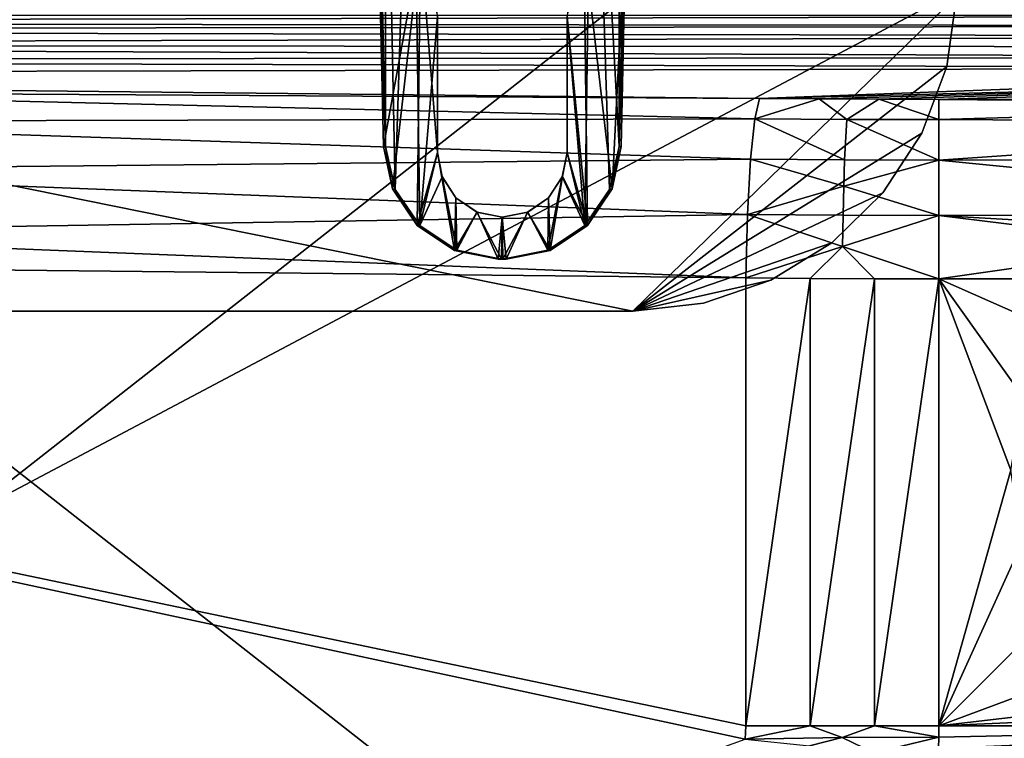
# Model space of a CAD drawing. Extents: x 0 to 750, y -490 to 0.
# Tile 18 of 23: x 375 to 527, y -236 to -125. Entities that reach past the tile are written whole.
import ezdxf

# ---------------------------------------------------------------- set-up
doc = ezdxf.new("R2010")
doc.units = 0
doc.header["$MEASUREMENT"] = 0
for name, color, linetype in [('LAYER00001', 7, 'Continuous'), ('LAYER00006', 7, 'Continuous'), ('LAYER00010', 7, 'Continuous')]:
    doc.layers.add(name, color=color, linetype=linetype)

msp = doc.modelspace()

# ---------------------------------------------------------------- linework, layer by layer
at = {"layer": 'LAYER00001', "color": 31}
for points in [[(747, -395), (2, -395), (747, 0)], [(747, 0), (2, -395), (2, 0)], [(126.46, -390, 650), (623.54, -390, 650), (126.46, 0, 650)], [(126.46, 0, 650), (623.54, -390, 650), (623.54, 0, 650)], [(126.46, 0, 650), (623.54, 0, 650), (126.46, -390, 650)], [(126.46, -390, 650), (623.54, 0, 650), (623.54, -390, 650)], [(108.36, -124.34, 776.91), (112.26, -125.48, 768.83), (640.93, -124.34, 776.91)], [(640.93, -124.34, 776.91), (112.26, -125.48, 768.83), (635.87, -125.96, 765.43)], [(635.87, -125.96, 765.43), (112.26, -125.48, 768.83), (116.16, -126.62, 760.74)], [(635.87, -125.96, 765.43), (116.16, -126.62, 760.74), (630.82, -127.58, 753.96)], [(630.82, -127.58, 753.96), (116.16, -126.62, 760.74), (123.96, -128.91, 744.56)], [(625.76, -129.2, 742.48), (630.82, -127.58, 753.96), (123.96, -128.91, 744.56)], [(625.76, -129.2, 742.48), (123.96, -128.91, 744.56), (620.71, -130.82, 731)], [(123.96, -128.91, 744.56), (131.75, -131.19, 728.39), (620.71, -130.82, 731)], [(620.71, -130.82, 731), (131.75, -131.19, 728.39), (615.66, -132.44, 719.52)], [(615.66, -132.44, 719.52), (131.75, -131.19, 728.39), (139.55, -133.48, 712.21)], [(489.21, -137.16, 686.12), (615.66, -132.44, 719.52), (139.55, -133.48, 712.21)], [(489.21, -137.16, 686.12), (139.55, -133.48, 712.21), (314.09, -136.11, 695.42)], [(489.21, -137.16, 686.12), (610.6, -134.06, 708.04), (615.66, -132.44, 719.52)], [(489.21, -137.16, 686.12), (498.42, -137.24, 685.54), (610.6, -134.06, 708.04)], [(610.6, -134.06, 708.04), (498.42, -137.24, 685.54), (507.65, -137.29, 685.2)], [(516.89, -137.3, 685.09), (610.6, -134.06, 708.04), (507.65, -137.29, 685.2)], [(516.89, -137.3, 685.09), (600.49, -137.3, 685.09), (610.6, -134.06, 708.04)], [(488.47, -140.28, 676.68), (314.09, -136.11, 695.42), (313.36, -140.7, 686.23)], [(488.47, -140.28, 676.68), (489.21, -137.16, 686.12), (314.09, -136.11, 695.42)], [(498.42, -137.24, 685.54), (489.21, -137.16, 686.12), (488.47, -140.28, 676.68)], [(502.67, -140.39, 675.89), (498.42, -137.24, 685.54), (488.47, -140.28, 676.68)], [(507.65, -137.29, 685.2), (498.42, -137.24, 685.54), (502.67, -140.39, 675.89)], [(516.89, -140.43, 675.63), (507.65, -137.29, 685.2), (502.67, -140.39, 675.89)], [(516.89, -137.3, 685.09), (507.65, -137.29, 685.2), (516.89, -140.43, 675.63)], [(516.89, -140.43, 675.63), (600.45, -138.02, 681.63), (516.89, -137.3, 685.09)], [(516.89, -137.3, 685.09), (600.45, -138.02, 681.63), (600.49, -137.3, 685.09)], [(600.23, -140.92, 674.77), (600.45, -138.02, 681.63), (516.89, -140.43, 675.63)], [(487.83, -146.52, 668.94), (313.36, -140.7, 686.23), (312.76, -148.3, 679.33)], [(487.83, -146.52, 668.94), (488.47, -140.28, 676.68), (313.36, -140.7, 686.23)], [(502.35, -146.63, 668.13), (488.47, -140.28, 676.68), (487.83, -146.52, 668.94)], [(502.35, -146.63, 668.13), (502.67, -140.39, 675.89), (488.47, -140.28, 676.68)], [(516.89, -146.67, 667.86), (502.67, -140.39, 675.89), (502.35, -146.63, 668.13)], [(516.89, -146.67, 667.86), (516.89, -140.43, 675.63), (502.67, -140.39, 675.89)], [(600.23, -140.92, 674.77), (516.89, -140.43, 675.63), (516.89, -146.67, 667.86)], [(600.23, -140.92, 674.77), (516.89, -146.67, 667.86), (599.96, -146.53, 667.98)], [(487.36, -155.08, 663.87), (487.83, -146.52, 668.94), (312.76, -148.3, 679.33)], [(487.36, -155.08, 663.87), (502.22, -150.68, 665.21), (487.83, -146.52, 668.94)], [(502.22, -150.68, 665.21), (502.35, -146.63, 668.13), (487.83, -146.52, 668.94)], [(502.22, -150.68, 665.21), (516.89, -146.67, 667.86), (502.35, -146.63, 668.13)], [(516.89, -155.23, 662.77), (516.89, -146.67, 667.86), (502.22, -150.68, 665.21)], [(516.89, -146.67, 667.86), (599.78, -154.88, 662.9), (599.96, -146.53, 667.98)], [(516.89, -155.23, 662.77), (599.78, -154.88, 662.9), (516.89, -146.67, 667.86)], [(487.36, -155.08, 663.87), (312.76, -148.3, 679.33), (312.39, -157.9, 675.63)], [(487.36, -155.08, 663.87), (502.12, -155.19, 663.05), (502.22, -150.68, 665.21)], [(502.12, -155.19, 663.05), (516.89, -155.23, 662.77), (502.22, -150.68, 665.21)], [(516.89, -155.23, 662.77), (565, -158, 661.9), (599.78, -154.88, 662.9)], [(487.12, -164.88, 662.11), (487.36, -155.08, 663.87), (312.39, -157.9, 675.63)], [(487.36, -155.08, 663.87), (487.12, -164.88, 662.11), (502.04, -160.01, 661.72)], [(487.36, -155.08, 663.87), (502.04, -160.01, 661.72), (502.12, -155.19, 663.05)], [(502.12, -155.19, 663.05), (502.04, -160.01, 661.72), (516.89, -155.23, 662.77)], [(502.04, -160.01, 661.72), (516.89, -165.03, 661), (516.89, -155.23, 662.77)], [(516.89, -165.03, 661), (553.67, -159.78, 661.5), (516.89, -155.23, 662.77)], [(516.89, -155.23, 662.77), (553.67, -159.78, 661.5), (565, -158, 661.9)], [(487.12, -164.88, 662.11), (312.39, -157.9, 675.63), (138.89, -161.21, 688.1)], [(502.04, -160.01, 661.72), (487.12, -164.88, 662.11), (497.04, -164.96, 661.49)], [(506.96, -165.01, 661.12), (502.04, -160.01, 661.72), (497.04, -164.96, 661.49)], [(506.96, -165.01, 661.12), (516.89, -165.03, 661), (502.04, -160.01, 661.72)], [(543.3, -165.03, 661), (553.67, -159.78, 661.5), (516.89, -165.03, 661)], [(138.89, -361.75, 688.1), (487.02, -236.09, 662.12), (138.89, -161.21, 688.1)], [(138.89, -161.21, 688.1), (487.02, -236.09, 662.12), (487.12, -234.08, 662.11)], [(487.12, -164.88, 662.11), (138.89, -161.21, 688.1), (487.12, -234.08, 662.11)], [(487.12, -234.08, 662.11), (497.04, -164.96, 661.49), (487.12, -164.88, 662.11)], [(487.12, -234.08, 662.11), (497.04, -234.08, 661.49), (497.04, -164.96, 661.49)], [(497.04, -234.08, 661.49), (506.96, -165.01, 661.12), (497.04, -164.96, 661.49)], [(506.96, -234.08, 661.12), (506.96, -165.01, 661.12), (497.04, -234.08, 661.49)], [(506.96, -234.08, 661.12), (516.89, -165.03, 661), (506.96, -165.01, 661.12)], [(516.89, -234.08, 661), (516.89, -165.03, 661), (506.96, -234.08, 661.12)], [(516.89, -234.08, 661), (528, -194.58, 661), (516.89, -165.03, 661)], [(516.89, -165.03, 661), (528, -194.58, 661), (529.9, -183.28, 661)], [(516.89, -165.03, 661), (529.9, -183.28, 661), (535.17, -173.11, 661)], [(535.17, -173.11, 661), (543.3, -165.03, 661), (516.89, -165.03, 661)], [(516.89, -234.08, 661), (529.65, -205.93, 661), (528, -194.58, 661)], [(516.89, -234.08, 661), (534.69, -216.22, 661), (529.65, -205.93, 661)], [(542.63, -224.48, 661), (534.69, -216.22, 661), (516.89, -234.08, 661)], [(516.89, -234.08, 661), (552.72, -229.9, 661), (542.63, -224.48, 661)], [(516.89, -234.08, 661), (563.99, -231.99, 661), (552.72, -229.9, 661)], [(599.71, -234.08, 661), (563.99, -231.99, 661), (516.89, -234.08, 661)], [(497.04, -234.08, 661.49), (487.02, -236.09, 662.12), (501.97, -235.88, 661.28)], [(497.04, -234.08, 661.49), (487.12, -234.08, 662.11), (487.02, -236.09, 662.12)], [(497.04, -234.08, 661.49), (501.97, -235.88, 661.28), (506.96, -234.08, 661.12)], [(501.97, -235.88, 661.28), (516.88, -235.82, 661), (506.96, -234.08, 661.12)], [(516.88, -235.82, 661), (516.89, -234.08, 661), (506.96, -234.08, 661.12)], [(599.76, -250.02, 661.2), (599.71, -234.08, 661), (516.78, -239.3, 661.02)], [(516.78, -239.3, 661.02), (599.71, -234.08, 661), (516.84, -237.56, 661.01)], [(516.84, -237.56, 661.01), (599.71, -234.08, 661), (516.88, -235.82, 661)], [(516.88, -235.82, 661), (599.71, -234.08, 661), (516.89, -234.08, 661)], [(487.02, -236.09, 662.12), (496.93, -237.16, 661.5), (501.97, -235.88, 661.28)], [(501.97, -235.88, 661.28), (496.93, -237.16, 661.5), (506.85, -238.23, 661.14)], [(516.88, -235.82, 661), (501.97, -235.88, 661.28), (506.85, -238.23, 661.14)], [(506.85, -238.23, 661.14), (516.84, -237.56, 661.01), (516.88, -235.82, 661)]]:
    msp.add_3dface(points, dxfattribs=at)
at = {"layer": 'LAYER00006', "color": 32}
for points in [[(519.61, -121.31, 1700.33), (469.63, -170, 1701.04), (229.39, -121.31, 1700.33)], [(229.39, -121.31, 1700.33), (469.63, -170, 1701.04), (279.37, -170, 1701.04)], [(279.37, -170, 1776.85), (469.63, -170, 1776.85), (229.39, -121.31, 1779.34)], [(229.39, -121.31, 1779.34), (469.63, -170, 1776.85), (519.61, -121.31, 1779.34)], [(519.61, -121.31, 1700.33), (518.11, -132.22, 1700.49), (469.63, -170, 1701.04)], [(469.63, -170, 1776.85), (518.11, -132.22, 1778.78), (519.61, -121.31, 1779.34)], [(519.61, -121.31, 1779.34), (518.11, -132.22, 1778.78), (519.61, -121.31, 1700.33)], [(519.61, -121.31, 1700.33), (518.11, -132.22, 1778.78), (518.11, -132.22, 1700.49)], [(469.63, -170, 1701.04), (518.11, -132.22, 1700.49), (514.26, -142.53, 1700.64)], [(469.63, -170, 1776.85), (514.26, -142.53, 1778.25), (518.11, -132.22, 1778.78)], [(518.11, -132.22, 1778.78), (514.26, -142.53, 1778.25), (518.11, -132.22, 1700.49)], [(518.11, -132.22, 1700.49), (514.26, -142.53, 1778.25), (514.26, -142.53, 1700.64)], [(508.25, -151.76, 1700.78), (469.63, -170, 1701.04), (514.26, -142.53, 1700.64)], [(469.63, -170, 1776.85), (508.25, -151.76, 1777.78), (514.26, -142.53, 1778.25)], [(514.26, -142.53, 1778.25), (508.25, -151.76, 1777.78), (514.26, -142.53, 1700.64)], [(514.26, -142.53, 1700.64), (508.25, -151.76, 1777.78), (508.25, -151.76, 1700.78)], [(508.25, -151.76, 1700.78), (500.36, -159.44, 1700.89), (469.63, -170, 1701.04)], [(469.63, -170, 1776.85), (500.36, -159.44, 1777.39), (508.25, -151.76, 1777.78)], [(508.25, -151.76, 1777.78), (500.36, -159.44, 1777.39), (508.25, -151.76, 1700.78)], [(508.25, -151.76, 1700.78), (500.36, -159.44, 1777.39), (500.36, -159.44, 1700.89)], [(469.63, -170, 1701.04), (500.36, -159.44, 1700.89), (490.98, -165.21, 1700.97)], [(469.63, -170, 1776.85), (490.98, -165.21, 1777.09), (500.36, -159.44, 1777.39)], [(500.36, -159.44, 1777.39), (490.98, -165.21, 1777.09), (500.36, -159.44, 1700.89)], [(500.36, -159.44, 1700.89), (490.98, -165.21, 1777.09), (490.98, -165.21, 1700.97)], [(480.57, -168.79, 1701.03), (469.63, -170, 1701.04), (490.98, -165.21, 1700.97)], [(469.63, -170, 1776.85), (480.57, -168.79, 1776.91), (490.98, -165.21, 1777.09)], [(490.98, -165.21, 1777.09), (480.57, -168.79, 1776.91), (490.98, -165.21, 1700.97)], [(490.98, -165.21, 1700.97), (480.57, -168.79, 1776.91), (480.57, -168.79, 1701.03)], [(469.63, -170, 1701.04), (469.63, -170, 1776.85), (279.37, -170, 1701.04)], [(279.37, -170, 1701.04), (469.63, -170, 1776.85), (279.37, -170, 1776.85)], [(480.57, -168.79, 1776.91), (469.63, -170, 1776.85), (480.57, -168.79, 1701.03)], [(480.57, -168.79, 1701.03), (469.63, -170, 1776.85), (469.63, -170, 1701.04)]]:
    msp.add_3dface(points, dxfattribs=at)
at = {"layer": 'LAYER00010', "color": 253}
for points in [[(432.94, -151.21, 857.69), (435.52, -70.55, 833.28), (431.45, -77.07, 834.37)], [(436.75, -156.76, 860.2), (435.52, -70.55, 833.28), (432.94, -151.21, 857.69)], [(439.5, -124.5, 850.66), (435.52, -70.55, 833.28), (436.75, -156.76, 860.2)], [(459.5, -124.5, 850.66), (462.25, -156.76, 860.2), (463.48, -70.55, 833.28)], [(462.25, -156.76, 860.2), (466.06, -151.2, 857.69), (463.48, -70.55, 833.28)], [(467.55, -77.07, 834.37), (463.48, -70.55, 833.28), (467.52, -144.58, 855.28)], [(463.48, -70.55, 833.28), (466.06, -151.2, 857.69), (467.52, -144.58, 855.28)], [(431.48, -144.58, 855.28), (431.45, -77.07, 834.37), (430.21, -84.51, 836.34)], [(431.48, -144.58, 855.28), (432.94, -151.21, 857.69), (431.45, -77.07, 834.37)], [(467.55, -77.07, 834.37), (467.52, -144.58, 855.28), (468.79, -84.51, 836.34)], [(430.35, -108.51, 836.88), (431.48, -144.58, 855.28), (430.21, -84.51, 836.34)], [(468.79, -84.51, 836.34), (467.52, -144.58, 855.28), (468.65, -108.51, 836.88)], [(431.16, -144.58, 849.22), (431.48, -144.58, 855.28), (430.35, -108.51, 836.88)], [(431.16, -144.58, 849.22), (430.35, -108.51, 836.88), (436.9, -113.22, 837.02)], [(466.44, -151.12, 851.14), (462.1, -113.22, 837.02), (468.65, -108.51, 836.88)], [(467.84, -144.58, 849.22), (466.44, -151.12, 851.14), (468.65, -108.51, 836.88)], [(468.65, -108.51, 836.88), (467.52, -144.58, 855.28), (467.84, -144.58, 849.22)], [(431.16, -144.58, 849.22), (436.9, -113.22, 837.02), (432.56, -151.12, 851.14)], [(436.9, -113.22, 837.02), (436.36, -156.78, 852.29), (432.56, -151.12, 851.14)], [(439.5, -145.5, 847.84), (436.36, -156.78, 852.29), (436.9, -113.22, 837.02)], [(439.5, -124.5, 840.53), (439.5, -145.5, 847.84), (436.9, -113.22, 837.02)], [(459.5, -124.5, 840.53), (462.1, -113.22, 837.02), (462.64, -156.78, 852.29)], [(462.64, -156.78, 852.29), (462.1, -113.22, 837.02), (466.44, -151.12, 851.14)], [(439.5, -145.5, 857.16), (439.5, -124.5, 850.66), (436.75, -156.76, 860.2)], [(439.5, -124.5, 840.53), (439.5, -124.5, 850.66), (439.5, -145.5, 847.84)], [(439.5, -145.5, 847.84), (439.5, -124.5, 850.66), (439.5, -145.5, 857.16)], [(459.5, -145.5, 857.16), (462.25, -156.76, 860.2), (459.5, -124.5, 850.66)], [(459.5, -124.5, 840.53), (459.5, -145.5, 847.84), (459.5, -124.5, 850.66)], [(459.5, -124.5, 850.66), (459.5, -145.5, 847.84), (459.5, -145.5, 857.16)], [(459.5, -145.5, 847.84), (459.5, -124.5, 840.53), (462.64, -156.78, 852.29)], [(431.16, -144.58, 849.22), (432.56, -151.12, 851.14), (431.48, -144.58, 855.28)], [(431.48, -144.58, 855.28), (432.56, -151.12, 851.14), (432.94, -151.21, 857.69)], [(439.5, -145.5, 847.84), (442.1, -160.64, 852.79), (436.36, -156.78, 852.29)], [(439.5, -145.5, 857.16), (436.75, -156.76, 860.2), (440.24, -149.26, 858.42)], [(440.22, -149.23, 849.04), (439.5, -145.5, 857.16), (440.24, -149.26, 858.42)], [(439.5, -145.5, 847.84), (439.5, -145.5, 857.16), (440.22, -149.23, 849.04)], [(440.22, -149.23, 849.04), (442.1, -160.64, 852.79), (439.5, -145.5, 847.84)], [(459.5, -145.5, 857.16), (458.76, -149.26, 858.42), (462.25, -156.76, 860.2)], [(458.78, -149.23, 849.04), (458.76, -149.26, 858.42), (459.5, -145.5, 857.16)], [(459.5, -145.5, 847.84), (462.64, -156.78, 852.29), (458.78, -149.23, 849.04)], [(459.5, -145.5, 847.84), (458.78, -149.23, 849.04), (459.5, -145.5, 857.16)], [(466.06, -151.2, 857.69), (466.44, -151.12, 851.14), (467.52, -144.58, 855.28)], [(467.52, -144.58, 855.28), (466.44, -151.12, 851.14), (467.84, -144.58, 849.22)], [(436.75, -156.76, 860.2), (442.48, -160.6, 862.19), (440.24, -149.26, 858.42)], [(440.22, -149.23, 849.04), (440.24, -149.26, 858.42), (442.35, -152.49, 849.93)], [(442.35, -152.49, 849.93), (442.1, -160.64, 852.79), (440.22, -149.23, 849.04)], [(440.24, -149.26, 858.42), (442.48, -160.6, 862.19), (442.35, -152.49, 859.67)], [(442.35, -152.49, 849.93), (440.24, -149.26, 858.42), (442.35, -152.49, 859.67)], [(458.76, -149.26, 858.42), (456.52, -160.59, 862.19), (462.25, -156.76, 860.2)], [(456.65, -152.49, 859.67), (456.52, -160.59, 862.19), (458.76, -149.26, 858.42)], [(456.65, -152.49, 849.93), (458.76, -149.26, 858.42), (458.78, -149.23, 849.04)], [(458.78, -149.23, 849.04), (456.9, -160.64, 852.79), (456.65, -152.49, 849.93)], [(456.65, -152.49, 849.93), (456.65, -152.49, 859.67), (458.76, -149.26, 858.42)], [(462.64, -156.78, 852.29), (456.9, -160.64, 852.79), (458.78, -149.23, 849.04)], [(432.94, -151.21, 857.69), (432.56, -151.12, 851.14), (436.36, -156.78, 852.29)], [(432.94, -151.21, 857.69), (436.36, -156.78, 852.29), (436.75, -156.76, 860.2)], [(462.64, -156.78, 852.29), (466.06, -151.2, 857.69), (462.25, -156.76, 860.2)], [(462.64, -156.78, 852.29), (466.44, -151.12, 851.14), (466.06, -151.2, 857.69)], [(445.6, -154.71, 850.45), (442.1, -160.64, 852.79), (442.35, -152.49, 849.93)], [(442.35, -152.49, 859.67), (442.48, -160.6, 862.19), (445.58, -154.7, 860.6)], [(445.58, -154.7, 860.6), (442.35, -152.49, 849.93), (442.35, -152.49, 859.67)], [(445.58, -154.7, 860.6), (445.6, -154.71, 850.45), (442.35, -152.49, 849.93)], [(456.65, -152.49, 849.93), (456.9, -160.64, 852.79), (453.4, -154.71, 850.45)], [(453.4, -154.71, 850.45), (453.42, -154.7, 860.6), (456.65, -152.49, 859.67)], [(453.4, -154.71, 850.45), (456.65, -152.49, 859.67), (456.65, -152.49, 849.93)], [(453.42, -154.7, 860.6), (456.52, -160.59, 862.19), (456.65, -152.49, 859.67)], [(448.88, -162, 852.88), (442.1, -160.64, 852.79), (445.6, -154.71, 850.45)], [(445.58, -154.7, 860.6), (442.48, -160.6, 862.19), (449.4, -162, 862.97)], [(445.58, -154.7, 860.6), (449.5, -155.5, 850.61), (445.6, -154.71, 850.45)], [(449.5, -155.5, 860.96), (445.58, -154.7, 860.6), (449.4, -162, 862.97)], [(445.58, -154.7, 860.6), (449.5, -155.5, 860.96), (449.5, -155.5, 850.61)], [(448.88, -162, 852.88), (445.6, -154.71, 850.45), (449.5, -155.5, 850.61)], [(449.6, -162, 862.97), (453.42, -154.7, 860.6), (449.5, -155.5, 860.96)], [(449.5, -155.5, 850.61), (449.5, -155.5, 860.96), (453.42, -154.7, 860.6)], [(449.5, -155.5, 850.61), (453.42, -154.7, 860.6), (453.4, -154.71, 850.45)], [(453.4, -154.71, 850.45), (450.12, -162, 852.88), (449.5, -155.5, 850.61)], [(449.6, -162, 862.97), (456.52, -160.59, 862.19), (453.42, -154.7, 860.6)], [(453.4, -154.71, 850.45), (456.9, -160.64, 852.79), (450.12, -162, 852.88)], [(448.88, -162, 852.88), (449.5, -155.5, 850.61), (449.5, -162, 852.88)], [(449.6, -162, 862.97), (449.5, -155.5, 860.96), (449.4, -162, 862.97)], [(449.5, -155.5, 850.61), (450.12, -162, 852.88), (449.5, -162, 852.88)], [(436.75, -156.76, 860.2), (436.36, -156.78, 852.29), (442.1, -160.64, 852.79)], [(442.48, -160.6, 862.19), (436.75, -156.76, 860.2), (442.1, -160.64, 852.79)], [(462.64, -156.78, 852.29), (462.25, -156.76, 860.2), (456.52, -160.59, 862.19)], [(462.64, -156.78, 852.29), (456.52, -160.59, 862.19), (456.9, -160.64, 852.79)], [(442.48, -160.6, 862.19), (442.1, -160.64, 852.79), (449.4, -162, 862.97)], [(442.1, -160.64, 852.79), (448.88, -162, 852.88), (449.4, -162, 862.97)], [(449.6, -162, 862.97), (450.12, -162, 852.88), (456.52, -160.59, 862.19)], [(456.52, -160.59, 862.19), (450.12, -162, 852.88), (456.9, -160.64, 852.79)], [(449.5, -162, 852.88), (449.4, -162, 862.97), (448.88, -162, 852.88)], [(449.5, -162, 852.88), (449.6, -162, 862.97), (449.4, -162, 862.97)], [(450.12, -162, 852.88), (449.6, -162, 862.97), (449.5, -162, 852.88)]]:
    msp.add_3dface(points, dxfattribs=at)

doc.saveas('drawing.dxf')
